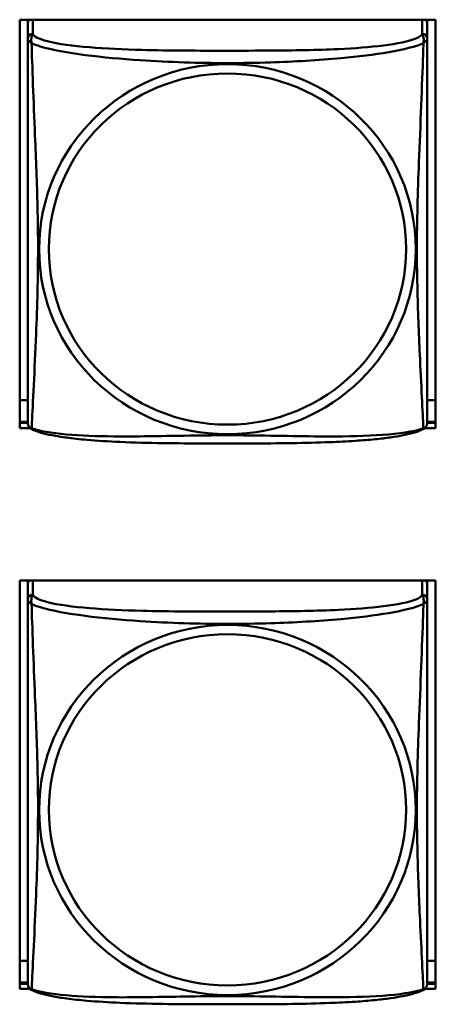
# Model space of a CAD drawing. Header units: inches. Extents: x 0.8 to 72.9, y -5.1 to 48.7.
# Tile 173 of 237: x 56.5 to 57, y 15.2 to 16.4. Entities that reach past the tile are written whole.
import ezdxf

# ---------------------------------------------------------------- set-up
doc = ezdxf.new("R2010")
doc.units = ezdxf.units.IN
doc.header["$MEASUREMENT"] = 0
doc.layers.add('Visible Edges(ROSSANSI)', color=7, linetype='Continuous', lineweight=50)
doc.layers.add('Visible Tangent Edges(ROSSANSI)', color=7, linetype='Continuous', lineweight=50)

msp = doc.modelspace()

# ---------------------------------------------------------------- linework, layer by layer
at = {"layer": 'Visible Edges(ROSSANSI)'}
for p, q in [((56.4971, 15.9123), (56.4971, 16.3949)), ((56.4971, 16.3949), (56.9886, 16.3949)), ((56.5066, 16.3902), (56.5066, 16.3949)), ((56.9791, 16.3949), (56.9791, 16.3901)), ((56.9886, 16.3949), (56.9886, 15.9123)), ((56.5066, 16.3901), (56.5066, 16.3724)), ((56.9791, 16.3724), (56.9791, 16.3901)), ((56.5066, 15.9453), (56.4971, 15.9453)), ((56.9886, 15.9453), (56.9791, 15.9453)), ((56.5066, 15.9197), (56.4971, 15.9197)), ((56.4971, 15.9184), (56.5067, 15.9184)), ((56.979, 15.9184), (56.9886, 15.9184)), ((56.9886, 15.9197), (56.9791, 15.9197)), ((56.5094, 15.9123), (56.4971, 15.9123)), ((56.9886, 15.9123), (56.9763, 15.9123)), ((56.4971, 15.2496), (56.4971, 15.7322)), ((56.4971, 15.7322), (56.9886, 15.7322)), ((56.5066, 15.7275), (56.5066, 15.7322)), ((56.9791, 15.7322), (56.9791, 15.7274)), ((56.9886, 15.7322), (56.9886, 15.2496)), ((56.5066, 15.7274), (56.5066, 15.7097)), ((56.9791, 15.7097), (56.9791, 15.7274)), ((56.5066, 15.2826), (56.4971, 15.2826)), ((56.9886, 15.2826), (56.9791, 15.2826)), ((56.5066, 15.257), (56.4971, 15.257)), ((56.4971, 15.2557), (56.5067, 15.2557)), ((56.979, 15.2557), (56.9886, 15.2557)), ((56.9886, 15.257), (56.9791, 15.257)), ((56.5094, 15.2496), (56.4971, 15.2496)), ((56.9886, 15.2496), (56.9763, 15.2496))]:
    msp.add_line(p, q, dxfattribs=at)
for centre, start, end in [((56.5204, 15.9194), 180, 189.1496), ((56.9653, 15.9194), 350.8504, 360), ((56.5204, 15.2567), 180, 189.1496), ((56.9653, 15.2567), 350.8504, 360)]:
    msp.add_arc(centre, 0.0138, start, end, dxfattribs=at)
for centre, major_axis, start_param, end_param in [((56.5125, 16.3901), (-0.00591, 0), 5.309116, 6.283185), ((56.9732, 16.3901), (0.00591, 0), 0, 0.974069), ((56.5125, 15.7274), (-0.00591, 0), 5.309116, 6.283185), ((56.9732, 15.7274), (0.00591, 0), 0, 0.974069)]:
    msp.add_ellipse(centre, major_axis=major_axis, ratio=0.981793, start_param=start_param, end_param=end_param, dxfattribs=at)
for points, knots in [([(56.5066, 16.3724), (56.5066, 16.3698), (56.5066, 16.3652), (56.5066, 16.3591), (56.5066, 16.3478), (56.5066, 16.3314), (56.5066, 16.3136), (56.5066, 16.2957), (56.5066, 16.2766), (56.5066, 16.2574), (56.5066, 16.2303), (56.5066, 16.2031), (56.5066, 16.1763), (56.5066, 16.1596), (56.5066, 16.1429), (56.5066, 16.1263), (56.5066, 16.0931), (56.5066, 16.0599), (56.5066, 16.0277), (56.5066, 15.9875), (56.5066, 15.9471), (56.5066, 15.9285), (56.5066, 15.9227), (56.5066, 15.9195), (56.5066, 15.9195)], [0.325731, 0.325731, 0.325731, 0.325731, 0.404774, 0.404774, 0.404774, 0.550532, 0.550532, 0.550532, 0.69629, 0.69629, 0.69629, 0.902598, 0.902598, 0.902598, 1.03154, 1.03154, 1.03154, 1.289425, 1.289425, 1.289425, 1.610774, 1.610774, 1.610774, 1.710218, 1.710218, 1.710218, 1.710218]), ([(56.9791, 15.9194), (56.9791, 15.9195), (56.9791, 15.9203), (56.9791, 15.922), (56.9791, 15.9267), (56.9791, 15.9376), (56.9791, 15.9514), (56.9791, 15.9653), (56.9791, 15.9818), (56.9791, 15.9992), (56.9791, 16.0239), (56.9791, 16.0503), (56.9791, 16.0766), (56.9791, 16.0931), (56.9791, 16.1097), (56.9791, 16.1263), (56.9791, 16.1595), (56.9791, 16.1928), (56.9791, 16.2268), (56.9791, 16.2691), (56.9791, 16.3149), (56.9791, 16.3465), (56.9791, 16.3589), (56.9791, 16.3683), (56.9791, 16.3724)], [0.352862, 0.352862, 0.352862, 0.352862, 0.404774, 0.404774, 0.404774, 0.550532, 0.550532, 0.550532, 0.69629, 0.69629, 0.69629, 0.902598, 0.902598, 0.902598, 1.03154, 1.03154, 1.03154, 1.289425, 1.289425, 1.289425, 1.610774, 1.610774, 1.610774, 1.73735, 1.73735, 1.73735, 1.73735]), ([(56.5108, 15.9113), (56.5103, 15.9116), (56.5097, 15.912), (56.5088, 15.9128), (56.5084, 15.9133), (56.5078, 15.9142), (56.5076, 15.9146), (56.5072, 15.9155), (56.5071, 15.9159), (56.5069, 15.9166), (56.5068, 15.9169), (56.5068, 15.9172)], [0.02273771, 0.02273771, 0.02273771, 0.02273771, 0.02954865, 0.02954865, 0.03635958, 0.03635958, 0.04317052, 0.04317052, 0.04998146, 0.04998146, 0.0567924, 0.0567924, 0.0567924, 0.0567924]), ([(56.9749, 15.9113), (56.9754, 15.9116), (56.9759, 15.912), (56.9768, 15.9128), (56.9772, 15.9133), (56.9778, 15.9142), (56.9781, 15.9146), (56.9784, 15.9155), (56.9786, 15.9159), (56.9788, 15.9166), (56.9788, 15.9169), (56.9789, 15.9172)], [0.02273771, 0.02273771, 0.02273771, 0.02273771, 0.02954865, 0.02954865, 0.03635958, 0.03635958, 0.04317052, 0.04317052, 0.04998146, 0.04998146, 0.0567924, 0.0567924, 0.0567924, 0.0567924]), ([(56.9749, 15.9113), (56.9715, 15.9096), (56.968, 15.9083), (56.96, 15.9059), (56.9555, 15.9048), (56.946, 15.9029), (56.941, 15.9021), (56.9299, 15.9005), (56.9237, 15.8998), (56.9098, 15.8984), (56.902, 15.8978), (56.8842, 15.8966), (56.874, 15.8961), (56.8491, 15.8951), (56.8344, 15.8948), (56.8027, 15.8943), (56.7857, 15.8942), (56.7517, 15.8941), (56.7347, 15.8941), (56.7007, 15.8942), (56.6836, 15.8943), (56.6496, 15.8948), (56.6325, 15.8952), (56.6022, 15.8965), (56.5891, 15.8973), (56.5681, 15.8991), (56.5601, 15.9), (56.5465, 15.9018), (56.5408, 15.9027), (56.5307, 15.9047), (56.5263, 15.9057), (56.518, 15.9081), (56.5143, 15.9095), (56.5108, 15.9113)], [-1.678204, -1.678204, -1.678204, -1.678204, -1.629815, -1.629815, -1.580861, -1.580861, -1.532583, -1.532583, -1.479316, -1.479316, -1.416961, -1.416961, -1.337799, -1.337799, -1.226353, -1.226353, -1.09702, -1.09702, -0.967687, -0.967687, -0.838354, -0.838354, -0.709022, -0.709022, -0.60577, -0.60577, -0.53827, -0.53827, -0.483941, -0.483941, -0.435529, -0.435529, -0.384876, -0.384876, -0.384876, -0.384876]), ([(56.5066, 15.7097), (56.5066, 15.7071), (56.5066, 15.7025), (56.5066, 15.6964), (56.5066, 15.6851), (56.5066, 15.6687), (56.5066, 15.6509), (56.5066, 15.633), (56.5066, 15.6138), (56.5066, 15.5947), (56.5066, 15.5676), (56.5066, 15.5404), (56.5066, 15.5136), (56.5066, 15.4969), (56.5066, 15.4802), (56.5066, 15.4636), (56.5066, 15.4304), (56.5066, 15.3972), (56.5066, 15.365), (56.5066, 15.3248), (56.5066, 15.2844), (56.5066, 15.2658), (56.5066, 15.26), (56.5066, 15.2568), (56.5066, 15.2567)], [0.325731, 0.325731, 0.325731, 0.325731, 0.404774, 0.404774, 0.404774, 0.550532, 0.550532, 0.550532, 0.69629, 0.69629, 0.69629, 0.902598, 0.902598, 0.902598, 1.03154, 1.03154, 1.03154, 1.289425, 1.289425, 1.289425, 1.610774, 1.610774, 1.610774, 1.710218, 1.710218, 1.710218, 1.710218]), ([(56.9791, 15.2567), (56.9791, 15.2567), (56.9791, 15.2576), (56.9791, 15.2593), (56.9791, 15.264), (56.9791, 15.2749), (56.9791, 15.2887), (56.9791, 15.3026), (56.9791, 15.3191), (56.9791, 15.3365), (56.9791, 15.3612), (56.9791, 15.3875), (56.9791, 15.4139), (56.9791, 15.4304), (56.9791, 15.447), (56.9791, 15.4636), (56.9791, 15.4968), (56.9791, 15.5301), (56.9791, 15.5641), (56.9791, 15.6064), (56.9791, 15.6522), (56.9791, 15.6838), (56.9791, 15.6962), (56.9791, 15.7056), (56.9791, 15.7097)], [0.352862, 0.352862, 0.352862, 0.352862, 0.404774, 0.404774, 0.404774, 0.550532, 0.550532, 0.550532, 0.69629, 0.69629, 0.69629, 0.902598, 0.902598, 0.902598, 1.03154, 1.03154, 1.03154, 1.289425, 1.289425, 1.289425, 1.610774, 1.610774, 1.610774, 1.73735, 1.73735, 1.73735, 1.73735]), ([(56.5108, 15.2486), (56.5103, 15.2489), (56.5097, 15.2493), (56.5088, 15.2501), (56.5084, 15.2506), (56.5078, 15.2515), (56.5076, 15.2519), (56.5072, 15.2527), (56.5071, 15.2531), (56.5069, 15.2539), (56.5068, 15.2542), (56.5068, 15.2545)], [0.02273771, 0.02273771, 0.02273771, 0.02273771, 0.02954865, 0.02954865, 0.03635958, 0.03635958, 0.04317052, 0.04317052, 0.04998146, 0.04998146, 0.0567924, 0.0567924, 0.0567924, 0.0567924]), ([(56.9749, 15.2486), (56.9754, 15.2489), (56.9759, 15.2493), (56.9768, 15.2501), (56.9772, 15.2506), (56.9778, 15.2515), (56.9781, 15.2519), (56.9784, 15.2527), (56.9786, 15.2531), (56.9788, 15.2539), (56.9788, 15.2542), (56.9789, 15.2545)], [0.02273771, 0.02273771, 0.02273771, 0.02273771, 0.02954865, 0.02954865, 0.03635958, 0.03635958, 0.04317052, 0.04317052, 0.04998146, 0.04998146, 0.0567924, 0.0567924, 0.0567924, 0.0567924]), ([(56.9749, 15.2486), (56.9715, 15.2469), (56.968, 15.2456), (56.96, 15.2432), (56.9555, 15.2421), (56.946, 15.2402), (56.941, 15.2394), (56.9299, 15.2378), (56.9237, 15.2371), (56.9098, 15.2357), (56.902, 15.235), (56.8842, 15.2339), (56.874, 15.2334), (56.8491, 15.2324), (56.8344, 15.2321), (56.8027, 15.2316), (56.7857, 15.2315), (56.7517, 15.2314), (56.7347, 15.2314), (56.7007, 15.2315), (56.6836, 15.2316), (56.6496, 15.2321), (56.6325, 15.2325), (56.6022, 15.2338), (56.5891, 15.2346), (56.5681, 15.2364), (56.5601, 15.2373), (56.5465, 15.2391), (56.5408, 15.24), (56.5307, 15.242), (56.5263, 15.243), (56.518, 15.2454), (56.5143, 15.2468), (56.5108, 15.2486)], [-1.678204, -1.678204, -1.678204, -1.678204, -1.629815, -1.629815, -1.580861, -1.580861, -1.532583, -1.532583, -1.479316, -1.479316, -1.416961, -1.416961, -1.337799, -1.337799, -1.226353, -1.226353, -1.09702, -1.09702, -0.967687, -0.967687, -0.838354, -0.838354, -0.709022, -0.709022, -0.60577, -0.60577, -0.53827, -0.53827, -0.483941, -0.483941, -0.435529, -0.435529, -0.384876, -0.384876, -0.384876, -0.384876])]:
    msp.add_open_spline(points, degree=3, knots=knots, dxfattribs=at)
at = {"layer": 'Visible Tangent Edges(ROSSANSI)'}
for p, q in [((56.5125, 16.3782), (56.5125, 16.3949)), ((56.9732, 16.3949), (56.9732, 16.3782)), ((56.5125, 15.7155), (56.5125, 15.7322)), ((56.9732, 15.7322), (56.9732, 15.7155))]:
    msp.add_line(p, q, dxfattribs=at)
for centre, major_axis, start_param, end_param in [((56.5125, 16.3724), (-0.00591, 0), 4.712389, 6.283185), ((56.9732, 16.3724), (0.00591, 0), 0, 1.570796), ((56.5125, 15.7097), (-0.00591, 0), 4.712389, 6.283185), ((56.9732, 15.7097), (0.00591, 0), 0, 1.570796)]:
    msp.add_ellipse(centre, major_axis=major_axis, ratio=0.981793, start_param=start_param, end_param=end_param, dxfattribs=at)
for centre, major_axis in [((56.7428, 16.1237), (-0.2227, 0)), ((56.7428, 16.1239), (-0.2113, 0)), ((56.7428, 15.461), (-0.2227, 0)), ((56.7428, 15.4612), (-0.2113, 0))]:
    msp.add_ellipse(centre, major_axis=major_axis, ratio=0.981793, dxfattribs=at)
for points, knots in [([(56.5066, 16.3724), (56.5066, 16.3721), (56.5066, 16.3719), (56.5067, 16.3714), (56.5067, 16.3713), (56.5069, 16.3709), (56.5069, 16.3708), (56.5071, 16.3706), (56.5071, 16.3705), (56.5074, 16.3703), (56.5075, 16.3701), (56.5081, 16.3695), (56.5086, 16.3691), (56.5098, 16.3682), (56.5104, 16.3677), (56.5112, 16.3671)], [-0.0844808, -0.0844808, -0.0844808, -0.0844808, -0.06943799, -0.06943799, -0.05587828, -0.05587828, -0.04740346, -0.04740346, -0.04210669, -0.04210669, -0.03151317, -0.03151317, -0.01456352, -0.01456352, 0.00026741, 0.00026741, 0.00026741, 0.00026741]), ([(56.5112, 16.3671), (56.5109, 16.3682), (56.5108, 16.3693), (56.5108, 16.3712), (56.5108, 16.3722), (56.511, 16.3735), (56.5111, 16.3739), (56.5112, 16.3746), (56.5113, 16.3748), (56.5115, 16.3753), (56.5116, 16.3756), (56.5118, 16.3763), (56.512, 16.3767), (56.5123, 16.3774), (56.5124, 16.3778), (56.5125, 16.3782)], [-0.00026741, -0.00026741, -0.00026741, -0.00026741, 0.01456352, 0.01456352, 0.03151317, 0.03151317, 0.04210669, 0.04210669, 0.04740346, 0.04740346, 0.05587828, 0.05587828, 0.06943799, 0.06943799, 0.0844808, 0.0844808, 0.0844808, 0.0844808]), ([(56.9732, 16.3782), (56.9726, 16.3762), (56.9698, 16.3743), (56.9654, 16.3725), (56.9573, 16.3692), (56.9434, 16.3664), (56.9273, 16.3644), (56.9111, 16.3624), (56.8929, 16.3611), (56.8743, 16.3602), (56.848, 16.359), (56.8207, 16.3586), (56.7936, 16.3584), (56.7767, 16.3583), (56.7598, 16.3582), (56.7428, 16.3582), (56.709, 16.3582), (56.6751, 16.3583), (56.6414, 16.3592), (56.5994, 16.3602), (56.5555, 16.3629), (56.5299, 16.3694), (56.5199, 16.372), (56.5135, 16.375), (56.5125, 16.3782)], [0.325731, 0.325731, 0.325731, 0.325731, 0.404774, 0.404774, 0.404774, 0.550532, 0.550532, 0.550532, 0.69629, 0.69629, 0.69629, 0.902598, 0.902598, 0.902598, 1.03154, 1.03154, 1.03154, 1.289425, 1.289425, 1.289425, 1.610774, 1.610774, 1.610774, 1.73735, 1.73735, 1.73735, 1.73735]), ([(56.9732, 16.3782), (56.9732, 16.3778), (56.9734, 16.3774), (56.9737, 16.3767), (56.9738, 16.3763), (56.9741, 16.3756), (56.9742, 16.3753), (56.9744, 16.3748), (56.9744, 16.3746), (56.9746, 16.3739), (56.9747, 16.3735), (56.9749, 16.3722), (56.9749, 16.3712), (56.9748, 16.3693), (56.9747, 16.3682), (56.9745, 16.3671)], [-0.0844808, -0.0844808, -0.0844808, -0.0844808, -0.06943799, -0.06943799, -0.05587828, -0.05587828, -0.04740346, -0.04740346, -0.04210669, -0.04210669, -0.03151317, -0.03151317, -0.01456352, -0.01456352, 0.00026741, 0.00026741, 0.00026741, 0.00026741]), ([(56.9745, 16.3671), (56.9753, 16.3677), (56.9759, 16.3682), (56.9771, 16.3691), (56.9775, 16.3695), (56.9781, 16.3701), (56.9783, 16.3703), (56.9785, 16.3705), (56.9786, 16.3706), (56.9787, 16.3708), (56.9788, 16.3709), (56.979, 16.3713), (56.979, 16.3714), (56.9791, 16.3719), (56.9791, 16.3721), (56.9791, 16.3724)], [-0.00026741, -0.00026741, -0.00026741, -0.00026741, 0.01456352, 0.01456352, 0.03151317, 0.03151317, 0.04210669, 0.04210669, 0.04740346, 0.04740346, 0.05587828, 0.05587828, 0.06943799, 0.06943799, 0.0844808, 0.0844808, 0.0844808, 0.0844808]), ([(56.5112, 15.9122), (56.5113, 15.9138), (56.5114, 15.9161), (56.5116, 15.919), (56.5126, 15.9388), (56.5148, 15.9819), (56.5165, 16.0234), (56.5178, 16.0567), (56.5188, 16.0903), (56.5188, 16.1237), (56.5188, 16.1404), (56.5186, 16.1572), (56.5182, 16.1742), (56.5175, 16.2014), (56.5164, 16.2295), (56.5152, 16.2581), (56.5144, 16.2782), (56.5135, 16.2987), (56.5128, 16.3179), (56.5121, 16.337), (56.5115, 16.3548), (56.5112, 16.3671)], [-1.657319, -1.657319, -1.657319, -1.657319, -1.610774, -1.610774, -1.610774, -1.289425, -1.289425, -1.289425, -1.03154, -1.03154, -1.03154, -0.902598, -0.902598, -0.902598, -0.69629, -0.69629, -0.69629, -0.550532, -0.550532, -0.550532, -0.405761, -0.405761, -0.405761, -0.405761]), ([(56.5112, 16.3671), (56.514, 16.3658), (56.5175, 16.3646), (56.5215, 16.3633), (56.5491, 16.355), (56.5961, 16.3499), (56.6396, 16.347), (56.6746, 16.3447), (56.7088, 16.3436), (56.7428, 16.3436), (56.7599, 16.3436), (56.7769, 16.3439), (56.7941, 16.3444), (56.8216, 16.3453), (56.8497, 16.3469), (56.8774, 16.3495), (56.8969, 16.3513), (56.9163, 16.3536), (56.9336, 16.3565), (56.9507, 16.3595), (56.9657, 16.3631), (56.9745, 16.3671)], [-1.657319, -1.657319, -1.657319, -1.657319, -1.610774, -1.610774, -1.610774, -1.289425, -1.289425, -1.289425, -1.03154, -1.03154, -1.03154, -0.902598, -0.902598, -0.902598, -0.69629, -0.69629, -0.69629, -0.550532, -0.550532, -0.550532, -0.405761, -0.405761, -0.405761, -0.405761]), ([(56.9745, 16.3671), (56.9744, 16.3631), (56.9743, 16.3586), (56.9741, 16.3536), (56.973, 16.3192), (56.9709, 16.27), (56.9692, 16.2261), (56.9678, 16.1908), (56.9668, 16.1572), (56.9668, 16.1237), (56.9668, 16.107), (56.9671, 16.0903), (56.9675, 16.0736), (56.9682, 16.0468), (56.9693, 16.0196), (56.9705, 15.9939), (56.9713, 15.9756), (56.9722, 15.9581), (56.9729, 15.9434), (56.9736, 15.9288), (56.9742, 15.9172), (56.9745, 15.9122)], [-1.657319, -1.657319, -1.657319, -1.657319, -1.610774, -1.610774, -1.610774, -1.289425, -1.289425, -1.289425, -1.03154, -1.03154, -1.03154, -0.902598, -0.902598, -0.902598, -0.69629, -0.69629, -0.69629, -0.550532, -0.550532, -0.550532, -0.405761, -0.405761, -0.405761, -0.405761]), ([(56.5112, 15.9122), (56.5104, 15.9124), (56.5098, 15.9127), (56.5086, 15.9134), (56.5081, 15.9139), (56.5075, 15.9148), (56.5074, 15.9152), (56.5071, 15.9158), (56.5071, 15.916), (56.5069, 15.9165), (56.5069, 15.9168), (56.5068, 15.9172), (56.5068, 15.9172), (56.5068, 15.9172)], [-0.00026741, -0.00026741, -0.00026741, -0.00026741, 0.01456352, 0.01456352, 0.03151317, 0.03151317, 0.04210669, 0.04210669, 0.04740346, 0.04740346, 0.05587828, 0.05587828, 0.0567924, 0.0567924, 0.0567924, 0.0567924]), ([(56.9789, 15.9172), (56.9789, 15.9172), (56.9789, 15.9172), (56.9788, 15.9168), (56.9787, 15.9165), (56.9786, 15.916), (56.9785, 15.9158), (56.9783, 15.9152), (56.9781, 15.9148), (56.9775, 15.9139), (56.9771, 15.9134), (56.9759, 15.9127), (56.9753, 15.9124), (56.9745, 15.9122)], [-0.0567924, -0.0567924, -0.0567924, -0.0567924, -0.05587828, -0.05587828, -0.04740346, -0.04740346, -0.04210669, -0.04210669, -0.03151317, -0.03151317, -0.01456352, -0.01456352, 0.00026741, 0.00026741, 0.00026741, 0.00026741]), ([(56.5108, 15.9113), (56.5108, 15.9114), (56.5108, 15.9114), (56.5108, 15.9116), (56.5109, 15.9118), (56.5112, 15.9122)], [-0.02273771, -0.02273771, -0.02273771, -0.02273771, -0.01456352, -0.01456352, 0.00026741, 0.00026741, 0.00026741, 0.00026741]), ([(56.9745, 15.9122), (56.9717, 15.9111), (56.9682, 15.9101), (56.9642, 15.9092), (56.9366, 15.903), (56.8895, 15.9021), (56.846, 15.9025), (56.8111, 15.9029), (56.7769, 15.9038), (56.7428, 15.9038), (56.7258, 15.9038), (56.7088, 15.9036), (56.6916, 15.9033), (56.6641, 15.9029), (56.636, 15.9022), (56.6083, 15.9025), (56.5887, 15.9026), (56.5694, 15.9033), (56.5521, 15.9048), (56.5349, 15.9064), (56.52, 15.9088), (56.5112, 15.9122)], [-1.657319, -1.657319, -1.657319, -1.657319, -1.610774, -1.610774, -1.610774, -1.289425, -1.289425, -1.289425, -1.03154, -1.03154, -1.03154, -0.902598, -0.902598, -0.902598, -0.69629, -0.69629, -0.69629, -0.550532, -0.550532, -0.550532, -0.405761, -0.405761, -0.405761, -0.405761]), ([(56.9745, 15.9122), (56.9747, 15.9118), (56.9748, 15.9116), (56.9749, 15.9114), (56.9749, 15.9114), (56.9749, 15.9113)], [-0.00026741, -0.00026741, -0.00026741, -0.00026741, 0.01456352, 0.01456352, 0.02273771, 0.02273771, 0.02273771, 0.02273771]), ([(56.5066, 15.7097), (56.5066, 15.7094), (56.5066, 15.7091), (56.5067, 15.7087), (56.5067, 15.7085), (56.5069, 15.7082), (56.5069, 15.7081), (56.5071, 15.7079), (56.5071, 15.7078), (56.5074, 15.7076), (56.5075, 15.7074), (56.5081, 15.7068), (56.5086, 15.7064), (56.5098, 15.7055), (56.5104, 15.705), (56.5112, 15.7044)], [-0.0844808, -0.0844808, -0.0844808, -0.0844808, -0.06943799, -0.06943799, -0.05587828, -0.05587828, -0.04740346, -0.04740346, -0.04210669, -0.04210669, -0.03151317, -0.03151317, -0.01456352, -0.01456352, 0.00026741, 0.00026741, 0.00026741, 0.00026741]), ([(56.5112, 15.7044), (56.5109, 15.7055), (56.5108, 15.7066), (56.5108, 15.7085), (56.5108, 15.7095), (56.511, 15.7108), (56.5111, 15.7112), (56.5112, 15.7119), (56.5113, 15.7121), (56.5115, 15.7126), (56.5116, 15.7128), (56.5118, 15.7136), (56.512, 15.7139), (56.5123, 15.7147), (56.5124, 15.7151), (56.5125, 15.7155)], [-0.00026741, -0.00026741, -0.00026741, -0.00026741, 0.01456352, 0.01456352, 0.03151317, 0.03151317, 0.04210669, 0.04210669, 0.04740346, 0.04740346, 0.05587828, 0.05587828, 0.06943799, 0.06943799, 0.0844808, 0.0844808, 0.0844808, 0.0844808]), ([(56.9732, 15.7155), (56.9726, 15.7135), (56.9698, 15.7115), (56.9654, 15.7098), (56.9573, 15.7065), (56.9434, 15.7037), (56.9273, 15.7017), (56.9111, 15.6997), (56.8929, 15.6984), (56.8743, 15.6975), (56.848, 15.6963), (56.8207, 15.6959), (56.7936, 15.6957), (56.7767, 15.6956), (56.7598, 15.6955), (56.7428, 15.6955), (56.709, 15.6955), (56.6751, 15.6956), (56.6414, 15.6964), (56.5994, 15.6975), (56.5555, 15.7002), (56.5299, 15.7067), (56.5199, 15.7092), (56.5135, 15.7123), (56.5125, 15.7155)], [0.325731, 0.325731, 0.325731, 0.325731, 0.404774, 0.404774, 0.404774, 0.550532, 0.550532, 0.550532, 0.69629, 0.69629, 0.69629, 0.902598, 0.902598, 0.902598, 1.03154, 1.03154, 1.03154, 1.289425, 1.289425, 1.289425, 1.610774, 1.610774, 1.610774, 1.73735, 1.73735, 1.73735, 1.73735]), ([(56.9732, 15.7155), (56.9732, 15.7151), (56.9734, 15.7147), (56.9737, 15.7139), (56.9738, 15.7136), (56.9741, 15.7128), (56.9742, 15.7126), (56.9744, 15.7121), (56.9744, 15.7119), (56.9746, 15.7112), (56.9747, 15.7108), (56.9749, 15.7095), (56.9749, 15.7085), (56.9748, 15.7066), (56.9747, 15.7055), (56.9745, 15.7044)], [-0.0844808, -0.0844808, -0.0844808, -0.0844808, -0.06943799, -0.06943799, -0.05587828, -0.05587828, -0.04740346, -0.04740346, -0.04210669, -0.04210669, -0.03151317, -0.03151317, -0.01456352, -0.01456352, 0.00026741, 0.00026741, 0.00026741, 0.00026741]), ([(56.9745, 15.7044), (56.9753, 15.705), (56.9759, 15.7055), (56.9771, 15.7064), (56.9775, 15.7068), (56.9781, 15.7074), (56.9783, 15.7076), (56.9785, 15.7078), (56.9786, 15.7079), (56.9787, 15.7081), (56.9788, 15.7082), (56.979, 15.7085), (56.979, 15.7087), (56.9791, 15.7091), (56.9791, 15.7094), (56.9791, 15.7097)], [-0.00026741, -0.00026741, -0.00026741, -0.00026741, 0.01456352, 0.01456352, 0.03151317, 0.03151317, 0.04210669, 0.04210669, 0.04740346, 0.04740346, 0.05587828, 0.05587828, 0.06943799, 0.06943799, 0.0844808, 0.0844808, 0.0844808, 0.0844808]), ([(56.5112, 15.2495), (56.5113, 15.2511), (56.5114, 15.2534), (56.5116, 15.2562), (56.5126, 15.2761), (56.5148, 15.3192), (56.5165, 15.3607), (56.5178, 15.394), (56.5188, 15.4276), (56.5188, 15.461), (56.5188, 15.4777), (56.5186, 15.4945), (56.5182, 15.5115), (56.5175, 15.5387), (56.5164, 15.5668), (56.5152, 15.5953), (56.5144, 15.6155), (56.5135, 15.636), (56.5128, 15.6552), (56.5121, 15.6743), (56.5115, 15.6921), (56.5112, 15.7044)], [-1.657319, -1.657319, -1.657319, -1.657319, -1.610774, -1.610774, -1.610774, -1.289425, -1.289425, -1.289425, -1.03154, -1.03154, -1.03154, -0.902598, -0.902598, -0.902598, -0.69629, -0.69629, -0.69629, -0.550532, -0.550532, -0.550532, -0.405761, -0.405761, -0.405761, -0.405761]), ([(56.5112, 15.7044), (56.514, 15.7031), (56.5175, 15.7018), (56.5215, 15.7006), (56.5491, 15.6923), (56.5961, 15.6872), (56.6396, 15.6843), (56.6746, 15.6819), (56.7088, 15.6809), (56.7428, 15.6809), (56.7599, 15.6809), (56.7769, 15.6812), (56.7941, 15.6817), (56.8216, 15.6826), (56.8497, 15.6842), (56.8774, 15.6867), (56.8969, 15.6885), (56.9163, 15.6909), (56.9336, 15.6938), (56.9507, 15.6968), (56.9657, 15.7004), (56.9745, 15.7044)], [-1.657319, -1.657319, -1.657319, -1.657319, -1.610774, -1.610774, -1.610774, -1.289425, -1.289425, -1.289425, -1.03154, -1.03154, -1.03154, -0.902598, -0.902598, -0.902598, -0.69629, -0.69629, -0.69629, -0.550532, -0.550532, -0.550532, -0.405761, -0.405761, -0.405761, -0.405761]), ([(56.9745, 15.7044), (56.9744, 15.7004), (56.9743, 15.6959), (56.9741, 15.6909), (56.973, 15.6565), (56.9709, 15.6073), (56.9692, 15.5634), (56.9678, 15.5281), (56.9668, 15.4945), (56.9668, 15.461), (56.9668, 15.4443), (56.9671, 15.4276), (56.9675, 15.4109), (56.9682, 15.3841), (56.9693, 15.3569), (56.9705, 15.3311), (56.9713, 15.3129), (56.9722, 15.2954), (56.9729, 15.2807), (56.9736, 15.2661), (56.9742, 15.2545), (56.9745, 15.2495)], [-1.657319, -1.657319, -1.657319, -1.657319, -1.610774, -1.610774, -1.610774, -1.289425, -1.289425, -1.289425, -1.03154, -1.03154, -1.03154, -0.902598, -0.902598, -0.902598, -0.69629, -0.69629, -0.69629, -0.550532, -0.550532, -0.550532, -0.405761, -0.405761, -0.405761, -0.405761]), ([(56.5112, 15.2495), (56.5104, 15.2497), (56.5098, 15.2499), (56.5086, 15.2507), (56.5081, 15.2512), (56.5075, 15.2521), (56.5074, 15.2525), (56.5071, 15.2531), (56.5071, 15.2533), (56.5069, 15.2538), (56.5069, 15.2541), (56.5068, 15.2545), (56.5068, 15.2545), (56.5068, 15.2545)], [-0.00026741, -0.00026741, -0.00026741, -0.00026741, 0.01456352, 0.01456352, 0.03151317, 0.03151317, 0.04210669, 0.04210669, 0.04740346, 0.04740346, 0.05587828, 0.05587828, 0.0567924, 0.0567924, 0.0567924, 0.0567924]), ([(56.9789, 15.2545), (56.9789, 15.2545), (56.9789, 15.2545), (56.9788, 15.2541), (56.9787, 15.2538), (56.9786, 15.2533), (56.9785, 15.2531), (56.9783, 15.2525), (56.9781, 15.2521), (56.9775, 15.2512), (56.9771, 15.2507), (56.9759, 15.2499), (56.9753, 15.2497), (56.9745, 15.2495)], [-0.0567924, -0.0567924, -0.0567924, -0.0567924, -0.05587828, -0.05587828, -0.04740346, -0.04740346, -0.04210669, -0.04210669, -0.03151317, -0.03151317, -0.01456352, -0.01456352, 0.00026741, 0.00026741, 0.00026741, 0.00026741]), ([(56.5108, 15.2486), (56.5108, 15.2486), (56.5108, 15.2487), (56.5108, 15.2489), (56.5109, 15.2491), (56.5112, 15.2495)], [-0.02273771, -0.02273771, -0.02273771, -0.02273771, -0.01456352, -0.01456352, 0.00026741, 0.00026741, 0.00026741, 0.00026741]), ([(56.9745, 15.2495), (56.9717, 15.2484), (56.9682, 15.2474), (56.9642, 15.2465), (56.9366, 15.2403), (56.8895, 15.2394), (56.846, 15.2398), (56.8111, 15.2402), (56.7769, 15.2411), (56.7428, 15.2411), (56.7258, 15.2411), (56.7088, 15.2409), (56.6916, 15.2406), (56.6641, 15.2402), (56.636, 15.2395), (56.6083, 15.2397), (56.5887, 15.2399), (56.5694, 15.2406), (56.5521, 15.2421), (56.5349, 15.2437), (56.52, 15.2461), (56.5112, 15.2495)], [-1.657319, -1.657319, -1.657319, -1.657319, -1.610774, -1.610774, -1.610774, -1.289425, -1.289425, -1.289425, -1.03154, -1.03154, -1.03154, -0.902598, -0.902598, -0.902598, -0.69629, -0.69629, -0.69629, -0.550532, -0.550532, -0.550532, -0.405761, -0.405761, -0.405761, -0.405761]), ([(56.9745, 15.2495), (56.9747, 15.2491), (56.9748, 15.2489), (56.9749, 15.2487), (56.9749, 15.2486), (56.9749, 15.2486)], [-0.00026741, -0.00026741, -0.00026741, -0.00026741, 0.01456352, 0.01456352, 0.02273771, 0.02273771, 0.02273771, 0.02273771])]:
    msp.add_open_spline(points, degree=3, knots=knots, dxfattribs=at)

doc.saveas('drawing.dxf')
